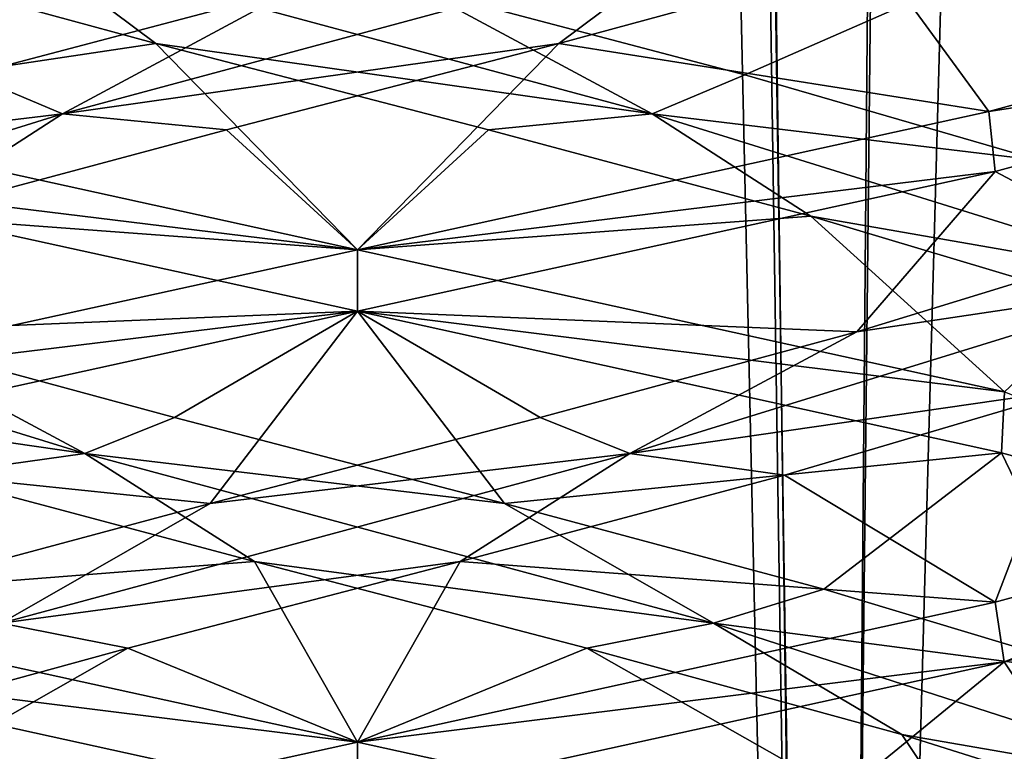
# Model space of a CAD drawing. Header units: millimetres. Extents: x -36.5 to 36.5, y -8.8 to 41.6.
# Tile 67 of 256: x -0.3 to 0.7, y -0.3 to 0.4. Entities that reach past the tile are written whole.
import ezdxf

# ---------------------------------------------------------------- set-up
doc = ezdxf.new("R2010")
doc.units = ezdxf.units.MM
doc.header["$LTSCALE"] = 65.185185
for name, color, linetype in [('11', 7, 'CONTINUOUS'), ('12', 7, 'CONTINUOUS'), ('13', 7, 'CONTINUOUS'), ('160', 7, 'CONTINUOUS'), ('166', 7, 'CONTINUOUS'), ('172', 7, 'CONTINUOUS'), ('173', 7, 'CONTINUOUS'), ('174', 7, 'CONTINUOUS'), ('184', 7, 'CONTINUOUS'), ('185', 7, 'CONTINUOUS'), ('186', 7, 'CONTINUOUS'), ('196', 7, 'CONTINUOUS'), ('197', 7, 'CONTINUOUS'), ('198', 7, 'CONTINUOUS'), ('217', 7, 'CONTINUOUS'), ('218', 7, 'CONTINUOUS'), ('219', 7, 'CONTINUOUS'), ('23', 7, 'CONTINUOUS'), ('24', 7, 'CONTINUOUS'), ('25', 7, 'CONTINUOUS'), ('321', 7, 'CONTINUOUS'), ('35', 7, 'CONTINUOUS'), ('36', 7, 'CONTINUOUS'), ('37', 7, 'CONTINUOUS'), ('5', 7, 'CONTINUOUS'), ('548', 7, 'CONTINUOUS'), ('553', 7, 'CONTINUOUS'), ('56', 7, 'CONTINUOUS'), ('57', 7, 'CONTINUOUS'), ('58', 7, 'CONTINUOUS')]:
    doc.layers.add(name, color=color, linetype=linetype)

msp = doc.modelspace()

# ---------------------------------------------------------------- linework, layer by layer
at = {"layer": '11', "color": 7, "linetype": 'Continuous'}
for points in [[(-0.20455, 0.40946, 9.78777), (-0.64997, 0.34266, 9.64814), (-0.5266, 0.49716, 9.88913), (-0.20455, 0.40946, 9.78777)], [(0, 0.2, 9.5), (-0.64997, 0.34266, 9.64814), (-0.20455, 0.40946, 9.78777), (0, 0.2, 9.5)], [(0.13294, 0.32176, 9.77784), (0, 0.2, 9.5), (-0.20455, 0.40946, 9.78777), (0.13294, 0.32176, 9.77784)], [(0.46039, 0.23407, 9.8601), (0, 0.2, 9.5), (0.13294, 0.32176, 9.77784), (0.46039, 0.23407, 9.8601)], [(0, 0.2, 9.5), (0.46039, 0.23407, 9.8601), (0.65664, 0.05577, 9.65136), (0, 0.2, 9.5)], [(0.46039, 0.23407, 9.8601), (0.75313, 0.14637, 10.02833), (0.65664, 0.05577, 9.65136), (0.46039, 0.23407, 9.8601)]]:
    msp.add_3dface(points, dxfattribs=at)
at = {"layer": '12', "color": 7, "linetype": 'Continuous'}
for points in [[(-0.20455, 0.40946, 9.78777), (-0.5266, 0.49716, 9.88913), (-0.33918, 0.51049, 9.85594), (-0.20455, 0.40946, 9.78777)], [(0.29926, 0.33806, 9.84485), (-0.20455, 0.40946, 9.78777), (-0.33918, 0.51049, 9.85594), (0.29926, 0.33806, 9.84485)], [(0.29926, 0.33806, 9.84485), (-0.33918, 0.51049, 9.85594), (0.06402, 0.46467, 9.7723), (0.29926, 0.33806, 9.84485)], [(0.39316, 0.37763, 9.8352), (0.29926, 0.33806, 9.84485), (0.06402, 0.46467, 9.7723), (0.39316, 0.37763, 9.8352)], [(0.13294, 0.32176, 9.77784), (-0.20455, 0.40946, 9.78777), (0.29926, 0.33806, 9.84485), (0.13294, 0.32176, 9.77784)], [(0.69309, 0.2906, 9.98463), (0.29926, 0.33806, 9.84485), (0.39316, 0.37763, 9.8352), (0.69309, 0.2906, 9.98463)], [(0.46039, 0.23407, 9.8601), (0.13294, 0.32176, 9.77784), (0.29926, 0.33806, 9.84485), (0.46039, 0.23407, 9.8601)], [(0.852, 0.16563, 10.16453), (0.46039, 0.23407, 9.8601), (0.29926, 0.33806, 9.84485), (0.852, 0.16563, 10.16453)], [(0.852, 0.16563, 10.16453), (0.29926, 0.33806, 9.84485), (0.69309, 0.2906, 9.98463), (0.852, 0.16563, 10.16453)], [(0.75313, 0.14637, 10.02833), (0.46039, 0.23407, 9.8601), (0.852, 0.16563, 10.16453), (0.75313, 0.14637, 10.02833)]]:
    msp.add_3dface(points, dxfattribs=at)
at = {"layer": '13', "color": 7, "linetype": 'Continuous'}
for points in [[(0.39316, 0.37763, 9.8352), (0.06402, 0.46467, 9.7723), (0.65664, 0.49327, 9.65136), (0.39316, 0.37763, 9.8352)], [(0.69309, 0.2906, 9.98463), (0.39316, 0.37763, 9.8352), (0.65664, 0.49327, 9.65136), (0.69309, 0.2906, 9.98463)], [(0.65652, -0.2183, 12.3487), (0.72295, -0.31864, 11.99433), (1.17586, -0.07572, 11.93132), (0.65652, -0.2183, 12.3487)], [(0, -0.3625, 12.5), (0.42759, -0.40567, 12.15261), (0.65652, -0.2183, 12.3487), (0, -0.3625, 12.5)], [(0.42759, -0.40567, 12.15261), (0.72295, -0.31864, 11.99433), (0.65652, -0.2183, 12.3487), (0.42759, -0.40567, 12.15261)]]:
    msp.add_3dface(points, dxfattribs=at)
at = {"layer": '160', "color": 7, "linetype": 'Continuous'}
for points in [[(0.65664, 0.49327, 9.65136), (0.64523, 0.55846, 9.64587), (1.16733, 0.41612, 10.05801), (0.65664, 0.49327, 9.65136)], [(1.16698, 0.42126, 11.94242), (1.175, 0.48648, 11.9324), (0.64087, 0.34052, 12.3562), (1.16698, 0.42126, 11.94242)], [(0.64743, 0.27956, 12.35308), (1.16698, 0.42126, 11.94242), (0.64087, 0.34052, 12.3562), (0.64743, 0.27956, 12.35308)], [(0, 0.2, 12.5), (0.64743, 0.27956, 12.35308), (0.64087, 0.34052, 12.3562), (0, 0.2, 12.5)], [(0, 0.2, 12.5), (0, 0.1375, 12.5), (0.64743, 0.27956, 12.35308), (0, 0.2, 12.5)], [(0, 0.1375, 9.5), (0, 0.2, 9.5), (0.65664, 0.05577, 9.65136), (0, 0.1375, 9.5)], [(0, 0.1375, 9.5), (0.65664, 0.05577, 9.65136), (0.65382, -0.00606, 9.64999), (0, 0.1375, 9.5)], [(0.65664, 0.05577, 9.65136), (1.17086, -0.14757, 10.06241), (0.65382, -0.00606, 9.64999), (0.65664, 0.05577, 9.65136)], [(0.65652, -0.2183, 12.3487), (1.16698, -0.01624, 11.94242), (0.64743, -0.15794, 12.35308), (0.65652, -0.2183, 12.3487)], [(0.65652, -0.2183, 12.3487), (1.17586, -0.07572, 11.93132), (1.16698, -0.01624, 11.94242), (0.65652, -0.2183, 12.3487)], [(0, -0.3, 12.5), (0.65652, -0.2183, 12.3487), (0.64743, -0.15794, 12.35308), (0, -0.3, 12.5)], [(0, -0.3, 12.5), (0, -0.3625, 12.5), (0.65652, -0.2183, 12.3487), (0, -0.3, 12.5)], [(0, -0.3625, 9.5), (0, -0.3, 9.5), (0.65382, -0.44356, 9.64999), (0, -0.3625, 9.5)]]:
    msp.add_3dface(points, dxfattribs=at)
at = {"layer": '166', "color": 7, "linetype": 'Continuous'}
for points in [[(-0.64997, 0.34266, -12.35186), (0, 0.2, -12.5), (-0.64402, 0.27876, -12.35471), (-0.64997, 0.34266, -12.35186)], [(0, 0.2, -12.5), (0, 0.1375, -12.5), (-0.64402, 0.27876, -12.35471), (0, 0.2, -12.5)], [(0, 0.1375, -9.5), (0, 0.2, -9.5), (-0.64164, 0.0593, -9.64416), (0, 0.1375, -9.5)], [(-0.6521, -0.00566, -9.64916), (0, 0.1375, -9.5), (-0.64164, 0.0593, -9.64416), (-0.6521, -0.00566, -9.64916)], [(0, -0.3, -12.5), (-0.65568, -0.2185, -12.34911), (-0.64402, -0.15874, -12.35471), (0, -0.3, -12.5)], [(0, -0.3625, -12.5), (-0.65568, -0.2185, -12.34911), (0, -0.3, -12.5), (0, -0.3625, -12.5)], [(0, -0.3625, -9.5), (0, -0.3, -9.5), (-0.6521, -0.44316, -9.64916), (0, -0.3625, -9.5)]]:
    msp.add_3dface(points, dxfattribs=at)
at = {"layer": '172', "color": 7, "linetype": 'Continuous'}
for points in [[(-0.20455, 0.40946, -12.21223), (-0.64997, 0.34266, -12.35186), (-0.5266, 0.49716, -12.11087), (-0.20455, 0.40946, -12.21223)], [(0, 0.2, -12.5), (-0.64997, 0.34266, -12.35186), (-0.20455, 0.40946, -12.21223), (0, 0.2, -12.5)], [(0.13294, 0.32176, -12.22216), (0, 0.2, -12.5), (-0.20455, 0.40946, -12.21223), (0.13294, 0.32176, -12.22216)], [(0.46039, 0.23407, -12.1399), (0, 0.2, -12.5), (0.13294, 0.32176, -12.22216), (0.46039, 0.23407, -12.1399)], [(0, 0.2, -12.5), (0.46039, 0.23407, -12.1399), (0.65664, 0.05577, -12.34864), (0, 0.2, -12.5)], [(0.46039, 0.23407, -12.1399), (0.75313, 0.14637, -11.97167), (0.65664, 0.05577, -12.34864), (0.46039, 0.23407, -12.1399)]]:
    msp.add_3dface(points, dxfattribs=at)
at = {"layer": '173', "color": 7, "linetype": 'Continuous'}
for points in [[(-0.20455, 0.40946, -12.21223), (-0.5266, 0.49716, -12.11087), (-0.33918, 0.51049, -12.14406), (-0.20455, 0.40946, -12.21223)], [(0.29926, 0.33806, -12.15515), (-0.20455, 0.40946, -12.21223), (-0.33918, 0.51049, -12.14406), (0.29926, 0.33806, -12.15515)], [(0.29926, 0.33806, -12.15515), (-0.33918, 0.51049, -12.14406), (0.06402, 0.46467, -12.2277), (0.29926, 0.33806, -12.15515)], [(0.39316, 0.37763, -12.1648), (0.29926, 0.33806, -12.15515), (0.06402, 0.46467, -12.2277), (0.39316, 0.37763, -12.1648)], [(0.13294, 0.32176, -12.22216), (-0.20455, 0.40946, -12.21223), (0.29926, 0.33806, -12.15515), (0.13294, 0.32176, -12.22216)], [(0.69309, 0.2906, -12.01537), (0.29926, 0.33806, -12.15515), (0.39316, 0.37763, -12.1648), (0.69309, 0.2906, -12.01537)], [(0.46039, 0.23407, -12.1399), (0.13294, 0.32176, -12.22216), (0.29926, 0.33806, -12.15515), (0.46039, 0.23407, -12.1399)], [(0.852, 0.16563, -11.83547), (0.46039, 0.23407, -12.1399), (0.29926, 0.33806, -12.15515), (0.852, 0.16563, -11.83547)], [(0.852, 0.16563, -11.83547), (0.29926, 0.33806, -12.15515), (0.69309, 0.2906, -12.01537), (0.852, 0.16563, -11.83547)], [(0.75313, 0.14637, -11.97167), (0.46039, 0.23407, -12.1399), (0.852, 0.16563, -11.83547), (0.75313, 0.14637, -11.97167)]]:
    msp.add_3dface(points, dxfattribs=at)
at = {"layer": '174', "color": 7, "linetype": 'Continuous'}
for points in [[(0.39316, 0.37763, -12.1648), (0.06402, 0.46467, -12.2277), (0.65664, 0.49327, -12.34864), (0.39316, 0.37763, -12.1648)], [(0.69309, 0.2906, -12.01537), (0.39316, 0.37763, -12.1648), (0.65664, 0.49327, -12.34864), (0.69309, 0.2906, -12.01537)], [(0.65652, -0.2183, -9.6513), (0.72295, -0.31864, -10.00567), (1.17586, -0.07572, -10.06868), (0.65652, -0.2183, -9.6513)], [(0, -0.3625, -9.5), (0.42759, -0.40567, -9.84739), (0.65652, -0.2183, -9.6513), (0, -0.3625, -9.5)], [(0.42759, -0.40567, -9.84739), (0.72295, -0.31864, -10.00567), (0.65652, -0.2183, -9.6513), (0.42759, -0.40567, -9.84739)]]:
    msp.add_3dface(points, dxfattribs=at)
at = {"layer": '184', "color": 7, "linetype": 'Continuous'}
for points in [[(0.64523, 0.55846, -12.35413), (0.92572, 0.58485, -11.80894), (1.16733, 0.41612, -11.94199), (0.64523, 0.55846, -12.35413)], [(0.73015, 0.05867, -10.01095), (0.43355, -0.02903, -9.84962), (0.64743, -0.15794, -9.64692), (0.73015, 0.05867, -10.01095)], [(1.16698, -0.01624, -10.05758), (0.73015, 0.05867, -10.01095), (0.64743, -0.15794, -9.64692), (1.16698, -0.01624, -10.05758)], [(0.43355, -0.02903, -9.84962), (0.10426, -0.11672, -9.77506), (0.64743, -0.15794, -9.64692), (0.43355, -0.02903, -9.84962)], [(-0.2329, -0.20442, -9.7929), (0, -0.3, -9.5), (0.10426, -0.11672, -9.77506), (-0.2329, -0.20442, -9.7929)], [(0.10426, -0.11672, -9.77506), (0, -0.3, -9.5), (0.64743, -0.15794, -9.64692), (0.10426, -0.11672, -9.77506)], [(-0.6521, -0.44316, -9.64916), (0, -0.3, -9.5), (-0.2329, -0.20442, -9.7929), (-0.6521, -0.44316, -9.64916)], [(-0.55249, -0.29212, -9.90178), (-0.6521, -0.44316, -9.64916), (-0.2329, -0.20442, -9.7929), (-0.55249, -0.29212, -9.90178)]]:
    msp.add_3dface(points, dxfattribs=at)
at = {"layer": '185', "color": 7, "linetype": 'Continuous'}
for points in [[(0.50689, 0.11653, -9.88), (0.83547, 0.16563, -10.148), (0.79049, 0.20356, -10.05848), (0.50689, 0.11653, -9.88)], [(0.27657, -0.0068, -9.83921), (0.73015, 0.05867, -10.01095), (0.83547, 0.16563, -10.148), (0.27657, -0.0068, -9.83921)], [(0.27657, -0.0068, -9.83921), (0.83547, 0.16563, -10.148), (0.50689, 0.11653, -9.88), (0.27657, -0.0068, -9.83921)], [(0.18562, 0.0295, -9.78473), (0.27657, -0.0068, -9.83921), (0.50689, 0.11653, -9.88), (0.18562, 0.0295, -9.78473)], [(0.43355, -0.02903, -9.84962), (0.73015, 0.05867, -10.01095), (0.27657, -0.0068, -9.83921), (0.43355, -0.02903, -9.84962)], [(-0.14944, -0.05754, -9.77975), (0.27657, -0.0068, -9.83921), (0.18562, 0.0295, -9.78473), (-0.14944, -0.05754, -9.77975)], [(-0.36153, -0.17923, -9.8628), (0.10426, -0.11672, -9.77506), (0.27657, -0.0068, -9.83921), (-0.36153, -0.17923, -9.8628)], [(-0.36153, -0.17923, -9.8628), (0.27657, -0.0068, -9.83921), (-0.14944, -0.05754, -9.77975), (-0.36153, -0.17923, -9.8628)], [(0.10426, -0.11672, -9.77506), (0.43355, -0.02903, -9.84962), (0.27657, -0.0068, -9.83921), (0.10426, -0.11672, -9.77506)], [(-0.47339, -0.14457, -9.86543), (-0.36153, -0.17923, -9.8628), (-0.14944, -0.05754, -9.77975), (-0.47339, -0.14457, -9.86543)], [(-0.2329, -0.20442, -9.7929), (0.10426, -0.11672, -9.77506), (-0.36153, -0.17923, -9.8628), (-0.2329, -0.20442, -9.7929)], [(-0.55249, -0.29212, -9.90178), (-0.2329, -0.20442, -9.7929), (-0.36153, -0.17923, -9.8628), (-0.55249, -0.29212, -9.90178)]]:
    msp.add_3dface(points, dxfattribs=at)
at = {"layer": '186', "color": 7, "linetype": 'Continuous'}
for points in [[(0.64743, 0.27956, -9.64692), (0.79049, 0.20356, -10.05848), (1.16698, 0.42126, -10.05758), (0.64743, 0.27956, -9.64692)], [(0, 0.1375, -9.5), (0.50689, 0.11653, -9.88), (0.64743, 0.27956, -9.64692), (0, 0.1375, -9.5)], [(0.50689, 0.11653, -9.88), (0.79049, 0.20356, -10.05848), (0.64743, 0.27956, -9.64692), (0.50689, 0.11653, -9.88)], [(0, 0.1375, -9.5), (-0.6521, -0.00566, -9.64916), (-0.14944, -0.05754, -9.77975), (0, 0.1375, -9.5)], [(0, 0.1375, -9.5), (-0.14944, -0.05754, -9.77975), (0.18562, 0.0295, -9.78473), (0, 0.1375, -9.5)], [(0, 0.1375, -9.5), (0.18562, 0.0295, -9.78473), (0.50689, 0.11653, -9.88), (0, 0.1375, -9.5)], [(-0.6521, -0.00566, -9.64916), (-0.47339, -0.14457, -9.86543), (-0.14944, -0.05754, -9.77975), (-0.6521, -0.00566, -9.64916)]]:
    msp.add_3dface(points, dxfattribs=at)
at = {"layer": '196', "color": 7, "linetype": 'Continuous'}
for points in [[(0.5266, 0.49716, -9.88913), (0.20455, 0.40946, -9.78777), (0.64087, 0.34052, -9.6438), (0.5266, 0.49716, -9.88913)], [(1.175, 0.48648, -10.0676), (0.5266, 0.49716, -9.88913), (0.64087, 0.34052, -9.6438), (1.175, 0.48648, -10.0676)], [(-0.13294, 0.32176, -9.77784), (0, 0.2, -9.5), (0.20455, 0.40946, -9.78777), (-0.13294, 0.32176, -9.77784)], [(0.20455, 0.40946, -9.78777), (0, 0.2, -9.5), (0.64087, 0.34052, -9.6438), (0.20455, 0.40946, -9.78777)], [(-0.46039, 0.23407, -9.8601), (0, 0.2, -9.5), (-0.13294, 0.32176, -9.77784), (-0.46039, 0.23407, -9.8601)], [(-0.64164, 0.0593, -9.64416), (0, 0.2, -9.5), (-0.46039, 0.23407, -9.8601), (-0.64164, 0.0593, -9.64416)]]:
    msp.add_3dface(points, dxfattribs=at)
at = {"layer": '197', "color": 7, "linetype": 'Continuous'}
for points in [[(-0.29926, 0.33806, -9.84485), (0.20455, 0.40946, -9.78777), (0.33918, 0.51049, -9.85594), (-0.29926, 0.33806, -9.84485)], [(-0.29926, 0.33806, -9.84485), (0.33918, 0.51049, -9.85594), (-0.06402, 0.46467, -9.7723), (-0.29926, 0.33806, -9.84485)], [(0.20455, 0.40946, -9.78777), (0.5266, 0.49716, -9.88913), (0.33918, 0.51049, -9.85594), (0.20455, 0.40946, -9.78777)], [(-0.39316, 0.37763, -9.8352), (-0.29926, 0.33806, -9.84485), (-0.06402, 0.46467, -9.7723), (-0.39316, 0.37763, -9.8352)], [(-0.13294, 0.32176, -9.77784), (0.20455, 0.40946, -9.78777), (-0.29926, 0.33806, -9.84485), (-0.13294, 0.32176, -9.77784)], [(-0.69309, 0.2906, -9.98463), (-0.29926, 0.33806, -9.84485), (-0.39316, 0.37763, -9.8352), (-0.69309, 0.2906, -9.98463)], [(-0.852, 0.16563, -10.16453), (-0.46039, 0.23407, -9.8601), (-0.29926, 0.33806, -9.84485), (-0.852, 0.16563, -10.16453)], [(-0.852, 0.16563, -10.16453), (-0.29926, 0.33806, -9.84485), (-0.69309, 0.2906, -9.98463), (-0.852, 0.16563, -10.16453)], [(-0.46039, 0.23407, -9.8601), (-0.13294, 0.32176, -9.77784), (-0.29926, 0.33806, -9.84485), (-0.46039, 0.23407, -9.8601)]]:
    msp.add_3dface(points, dxfattribs=at)
at = {"layer": '198', "color": 7, "linetype": 'Continuous'}
for points in [[(-0.64164, 0.4968, -9.64416), (-0.39316, 0.37763, -9.8352), (-0.06402, 0.46467, -9.7723), (-0.64164, 0.4968, -9.64416)], [(-0.65568, -0.2185, -12.34911), (0, -0.3625, -12.5), (-0.42759, -0.40567, -12.15261), (-0.65568, -0.2185, -12.34911)]]:
    msp.add_3dface(points, dxfattribs=at)
at = {"layer": '217', "color": 7, "linetype": 'Continuous'}
for points in [[(-0.10426, -0.11672, -12.22494), (-0.64402, -0.15874, -12.35471), (-0.43355, -0.02903, -12.15038), (-0.10426, -0.11672, -12.22494)], [(0, -0.3, -12.5), (-0.64402, -0.15874, -12.35471), (-0.10426, -0.11672, -12.22494), (0, -0.3, -12.5)], [(0.2329, -0.20442, -12.2071), (0, -0.3, -12.5), (-0.10426, -0.11672, -12.22494), (0.2329, -0.20442, -12.2071)], [(0, -0.3, -12.5), (0.2329, -0.20442, -12.2071), (0.65382, -0.44356, -12.35001), (0, -0.3, -12.5)], [(0.2329, -0.20442, -12.2071), (0.55249, -0.29212, -12.09822), (0.65382, -0.44356, -12.35001), (0.2329, -0.20442, -12.2071)], [(0.55249, -0.29212, -12.09822), (0.83041, -0.37981, -11.90651), (0.65382, -0.44356, -12.35001), (0.55249, -0.29212, -12.09822)]]:
    msp.add_3dface(points, dxfattribs=at)
at = {"layer": '218', "color": 7, "linetype": 'Continuous'}
for points in [[(-0.27657, -0.0068, -12.16079), (-0.73015, 0.05867, -11.98905), (-0.83547, 0.16563, -11.852), (-0.27657, -0.0068, -12.16079)], [(-0.27657, -0.0068, -12.16079), (-0.83547, 0.16563, -11.852), (-0.50689, 0.11653, -12.12), (-0.27657, -0.0068, -12.16079)], [(-0.18562, 0.0295, -12.21527), (-0.27657, -0.0068, -12.16079), (-0.50689, 0.11653, -12.12), (-0.18562, 0.0295, -12.21527)], [(-0.43355, -0.02903, -12.15038), (-0.73015, 0.05867, -11.98905), (-0.27657, -0.0068, -12.16079), (-0.43355, -0.02903, -12.15038)], [(0.14944, -0.05754, -12.22025), (-0.27657, -0.0068, -12.16079), (-0.18562, 0.0295, -12.21527), (0.14944, -0.05754, -12.22025)], [(-0.10426, -0.11672, -12.22494), (-0.43355, -0.02903, -12.15038), (-0.27657, -0.0068, -12.16079), (-0.10426, -0.11672, -12.22494)], [(0.36153, -0.17923, -12.1372), (-0.10426, -0.11672, -12.22494), (-0.27657, -0.0068, -12.16079), (0.36153, -0.17923, -12.1372)], [(0.36153, -0.17923, -12.1372), (-0.27657, -0.0068, -12.16079), (0.14944, -0.05754, -12.22025), (0.36153, -0.17923, -12.1372)], [(0.47339, -0.14457, -12.13457), (0.36153, -0.17923, -12.1372), (0.14944, -0.05754, -12.22025), (0.47339, -0.14457, -12.13457)], [(0.2329, -0.20442, -12.2071), (-0.10426, -0.11672, -12.22494), (0.36153, -0.17923, -12.1372), (0.2329, -0.20442, -12.2071)], [(0.76217, -0.23161, -11.96459), (0.36153, -0.17923, -12.1372), (0.47339, -0.14457, -12.13457), (0.76217, -0.23161, -11.96459)], [(0.55249, -0.29212, -12.09822), (0.2329, -0.20442, -12.2071), (0.36153, -0.17923, -12.1372), (0.55249, -0.29212, -12.09822)], [(0.89611, -0.35166, -11.78798), (0.55249, -0.29212, -12.09822), (0.36153, -0.17923, -12.1372), (0.89611, -0.35166, -11.78798)], [(0.89611, -0.35166, -11.78798), (0.36153, -0.17923, -12.1372), (0.76217, -0.23161, -11.96459), (0.89611, -0.35166, -11.78798)], [(0.83041, -0.37981, -11.90651), (0.55249, -0.29212, -12.09822), (0.89611, -0.35166, -11.78798), (0.83041, -0.37981, -11.90651)]]:
    msp.add_3dface(points, dxfattribs=at)
at = {"layer": '219', "color": 7, "linetype": 'Continuous'}
for points in [[(-0.64402, 0.27876, -12.35471), (0, 0.1375, -12.5), (-0.50689, 0.11653, -12.12), (-0.64402, 0.27876, -12.35471)], [(0, 0.1375, -12.5), (-0.18562, 0.0295, -12.21527), (-0.50689, 0.11653, -12.12), (0, 0.1375, -12.5)], [(0, 0.1375, -12.5), (0.14944, -0.05754, -12.22025), (-0.18562, 0.0295, -12.21527), (0, 0.1375, -12.5)], [(0.14944, -0.05754, -12.22025), (0, 0.1375, -12.5), (0.65382, -0.00606, -12.35001), (0.14944, -0.05754, -12.22025)], [(0.47339, -0.14457, -12.13457), (0.14944, -0.05754, -12.22025), (0.65382, -0.00606, -12.35001), (0.47339, -0.14457, -12.13457)], [(0.76217, -0.23161, -11.96459), (0.47339, -0.14457, -12.13457), (0.65382, -0.00606, -12.35001), (0.76217, -0.23161, -11.96459)], [(1.17086, -0.14757, -11.93759), (0.76217, -0.23161, -11.96459), (0.65382, -0.00606, -12.35001), (1.17086, -0.14757, -11.93759)]]:
    msp.add_3dface(points, dxfattribs=at)
at = {"layer": '23', "color": 7, "linetype": 'Continuous'}
for points in [[(0.64523, 0.55846, 9.64587), (0.92572, 0.58485, 10.19106), (1.16733, 0.41612, 10.05801), (0.64523, 0.55846, 9.64587)], [(0.73015, 0.05867, 11.98905), (0.43355, -0.02903, 12.15038), (0.64743, -0.15794, 12.35308), (0.73015, 0.05867, 11.98905)], [(1.16698, -0.01624, 11.94242), (0.73015, 0.05867, 11.98905), (0.64743, -0.15794, 12.35308), (1.16698, -0.01624, 11.94242)], [(0.43355, -0.02903, 12.15038), (0.10426, -0.11672, 12.22494), (0.64743, -0.15794, 12.35308), (0.43355, -0.02903, 12.15038)], [(-0.2329, -0.20442, 12.2071), (0, -0.3, 12.5), (0.10426, -0.11672, 12.22494), (-0.2329, -0.20442, 12.2071)], [(0.10426, -0.11672, 12.22494), (0, -0.3, 12.5), (0.64743, -0.15794, 12.35308), (0.10426, -0.11672, 12.22494)], [(-0.6521, -0.44316, 12.35084), (0, -0.3, 12.5), (-0.2329, -0.20442, 12.2071), (-0.6521, -0.44316, 12.35084)], [(-0.55249, -0.29212, 12.09822), (-0.6521, -0.44316, 12.35084), (-0.2329, -0.20442, 12.2071), (-0.55249, -0.29212, 12.09822)]]:
    msp.add_3dface(points, dxfattribs=at)
at = {"layer": '24', "color": 7, "linetype": 'Continuous'}
for points in [[(0.50689, 0.11653, 12.12), (0.83547, 0.16563, 11.852), (0.79049, 0.20356, 11.94152), (0.50689, 0.11653, 12.12)], [(0.27657, -0.0068, 12.16079), (0.73015, 0.05867, 11.98905), (0.83547, 0.16563, 11.852), (0.27657, -0.0068, 12.16079)], [(0.27657, -0.0068, 12.16079), (0.83547, 0.16563, 11.852), (0.50689, 0.11653, 12.12), (0.27657, -0.0068, 12.16079)], [(0.18562, 0.0295, 12.21527), (0.27657, -0.0068, 12.16079), (0.50689, 0.11653, 12.12), (0.18562, 0.0295, 12.21527)], [(0.43355, -0.02903, 12.15038), (0.73015, 0.05867, 11.98905), (0.27657, -0.0068, 12.16079), (0.43355, -0.02903, 12.15038)], [(-0.14944, -0.05754, 12.22025), (0.27657, -0.0068, 12.16079), (0.18562, 0.0295, 12.21527), (-0.14944, -0.05754, 12.22025)], [(-0.36153, -0.17923, 12.1372), (0.10426, -0.11672, 12.22494), (0.27657, -0.0068, 12.16079), (-0.36153, -0.17923, 12.1372)], [(-0.36153, -0.17923, 12.1372), (0.27657, -0.0068, 12.16079), (-0.14944, -0.05754, 12.22025), (-0.36153, -0.17923, 12.1372)], [(0.10426, -0.11672, 12.22494), (0.43355, -0.02903, 12.15038), (0.27657, -0.0068, 12.16079), (0.10426, -0.11672, 12.22494)], [(-0.47339, -0.14457, 12.13457), (-0.36153, -0.17923, 12.1372), (-0.14944, -0.05754, 12.22025), (-0.47339, -0.14457, 12.13457)], [(-0.2329, -0.20442, 12.2071), (0.10426, -0.11672, 12.22494), (-0.36153, -0.17923, 12.1372), (-0.2329, -0.20442, 12.2071)], [(-0.55249, -0.29212, 12.09822), (-0.2329, -0.20442, 12.2071), (-0.36153, -0.17923, 12.1372), (-0.55249, -0.29212, 12.09822)]]:
    msp.add_3dface(points, dxfattribs=at)
at = {"layer": '25', "color": 7, "linetype": 'Continuous'}
for points in [[(0.64743, 0.27956, 12.35308), (0.79049, 0.20356, 11.94152), (1.16698, 0.42126, 11.94242), (0.64743, 0.27956, 12.35308)], [(0, 0.1375, 12.5), (0.50689, 0.11653, 12.12), (0.64743, 0.27956, 12.35308), (0, 0.1375, 12.5)], [(0.50689, 0.11653, 12.12), (0.79049, 0.20356, 11.94152), (0.64743, 0.27956, 12.35308), (0.50689, 0.11653, 12.12)], [(0, 0.1375, 12.5), (-0.6521, -0.00566, 12.35084), (-0.14944, -0.05754, 12.22025), (0, 0.1375, 12.5)], [(0, 0.1375, 12.5), (-0.14944, -0.05754, 12.22025), (0.18562, 0.0295, 12.21527), (0, 0.1375, 12.5)], [(0, 0.1375, 12.5), (0.18562, 0.0295, 12.21527), (0.50689, 0.11653, 12.12), (0, 0.1375, 12.5)], [(-0.6521, -0.00566, 12.35084), (-0.47339, -0.14457, 12.13457), (-0.14944, -0.05754, 12.22025), (-0.6521, -0.00566, 12.35084)]]:
    msp.add_3dface(points, dxfattribs=at)
at = {"layer": '321', "color": 7, "linetype": 'Continuous'}
for points in [[(0.65664, 0.49327, -12.34864), (0.64523, 0.55846, -12.35413), (1.16733, 0.41612, -11.94199), (0.65664, 0.49327, -12.34864)], [(1.16698, 0.42126, -10.05758), (1.175, 0.48648, -10.0676), (0.64087, 0.34052, -9.6438), (1.16698, 0.42126, -10.05758)], [(0.64743, 0.27956, -9.64692), (1.16698, 0.42126, -10.05758), (0.64087, 0.34052, -9.6438), (0.64743, 0.27956, -9.64692)], [(0, 0.2, -9.5), (0.64743, 0.27956, -9.64692), (0.64087, 0.34052, -9.6438), (0, 0.2, -9.5)], [(0, 0.2, -9.5), (0, 0.1375, -9.5), (0.64743, 0.27956, -9.64692), (0, 0.2, -9.5)], [(0, 0.1375, -12.5), (0, 0.2, -12.5), (0.65664, 0.05577, -12.34864), (0, 0.1375, -12.5)], [(0, 0.1375, -12.5), (0.65664, 0.05577, -12.34864), (0.65382, -0.00606, -12.35001), (0, 0.1375, -12.5)], [(0.65664, 0.05577, -12.34864), (1.17086, -0.14757, -11.93759), (0.65382, -0.00606, -12.35001), (0.65664, 0.05577, -12.34864)], [(0.65652, -0.2183, -9.6513), (1.16698, -0.01624, -10.05758), (0.64743, -0.15794, -9.64692), (0.65652, -0.2183, -9.6513)], [(0.65652, -0.2183, -9.6513), (1.17586, -0.07572, -10.06868), (1.16698, -0.01624, -10.05758), (0.65652, -0.2183, -9.6513)], [(0, -0.3, -9.5), (0.65652, -0.2183, -9.6513), (0.64743, -0.15794, -9.64692), (0, -0.3, -9.5)], [(0, -0.3, -9.5), (0, -0.3625, -9.5), (0.65652, -0.2183, -9.6513), (0, -0.3, -9.5)], [(0, -0.3625, -12.5), (0, -0.3, -12.5), (0.65382, -0.44356, -12.35001), (0, -0.3625, -12.5)]]:
    msp.add_3dface(points, dxfattribs=at)
at = {"layer": '35', "color": 7, "linetype": 'Continuous'}
for points in [[(0.5266, 0.49716, 12.11087), (0.20455, 0.40946, 12.21223), (0.64087, 0.34052, 12.3562), (0.5266, 0.49716, 12.11087)], [(1.175, 0.48648, 11.9324), (0.5266, 0.49716, 12.11087), (0.64087, 0.34052, 12.3562), (1.175, 0.48648, 11.9324)], [(-0.13294, 0.32176, 12.22216), (0, 0.2, 12.5), (0.20455, 0.40946, 12.21223), (-0.13294, 0.32176, 12.22216)], [(0.20455, 0.40946, 12.21223), (0, 0.2, 12.5), (0.64087, 0.34052, 12.3562), (0.20455, 0.40946, 12.21223)], [(-0.46039, 0.23407, 12.1399), (0, 0.2, 12.5), (-0.13294, 0.32176, 12.22216), (-0.46039, 0.23407, 12.1399)], [(-0.64164, 0.0593, 12.35584), (0, 0.2, 12.5), (-0.46039, 0.23407, 12.1399), (-0.64164, 0.0593, 12.35584)]]:
    msp.add_3dface(points, dxfattribs=at)
at = {"layer": '36', "color": 7, "linetype": 'Continuous'}
for points in [[(-0.29926, 0.33806, 12.15515), (0.20455, 0.40946, 12.21223), (0.33918, 0.51049, 12.14406), (-0.29926, 0.33806, 12.15515)], [(-0.29926, 0.33806, 12.15515), (0.33918, 0.51049, 12.14406), (-0.06402, 0.46467, 12.2277), (-0.29926, 0.33806, 12.15515)], [(0.20455, 0.40946, 12.21223), (0.5266, 0.49716, 12.11087), (0.33918, 0.51049, 12.14406), (0.20455, 0.40946, 12.21223)], [(-0.39316, 0.37763, 12.1648), (-0.29926, 0.33806, 12.15515), (-0.06402, 0.46467, 12.2277), (-0.39316, 0.37763, 12.1648)], [(-0.13294, 0.32176, 12.22216), (0.20455, 0.40946, 12.21223), (-0.29926, 0.33806, 12.15515), (-0.13294, 0.32176, 12.22216)], [(-0.69309, 0.2906, 12.01537), (-0.29926, 0.33806, 12.15515), (-0.39316, 0.37763, 12.1648), (-0.69309, 0.2906, 12.01537)], [(-0.852, 0.16563, 11.83547), (-0.46039, 0.23407, 12.1399), (-0.29926, 0.33806, 12.15515), (-0.852, 0.16563, 11.83547)], [(-0.852, 0.16563, 11.83547), (-0.29926, 0.33806, 12.15515), (-0.69309, 0.2906, 12.01537), (-0.852, 0.16563, 11.83547)], [(-0.46039, 0.23407, 12.1399), (-0.13294, 0.32176, 12.22216), (-0.29926, 0.33806, 12.15515), (-0.46039, 0.23407, 12.1399)]]:
    msp.add_3dface(points, dxfattribs=at)
at = {"layer": '37', "color": 7, "linetype": 'Continuous'}
for points in [[(-0.64164, 0.4968, 12.35584), (-0.39316, 0.37763, 12.1648), (-0.06402, 0.46467, 12.2277), (-0.64164, 0.4968, 12.35584)], [(-0.65568, -0.2185, 9.65089), (0, -0.3625, 9.5), (-0.42759, -0.40567, 9.84739), (-0.65568, -0.2185, 9.65089)]]:
    msp.add_3dface(points, dxfattribs=at)
at = {"layer": '5', "color": 7, "linetype": 'Continuous'}
for points in [[(-0.64997, 0.34266, 9.64814), (0, 0.2, 9.5), (-0.64402, 0.27876, 9.64529), (-0.64997, 0.34266, 9.64814)], [(0, 0.2, 9.5), (0, 0.1375, 9.5), (-0.64402, 0.27876, 9.64529), (0, 0.2, 9.5)], [(0, 0.1375, 12.5), (0, 0.2, 12.5), (-0.64164, 0.0593, 12.35584), (0, 0.1375, 12.5)], [(-0.6521, -0.00566, 12.35084), (0, 0.1375, 12.5), (-0.64164, 0.0593, 12.35584), (-0.6521, -0.00566, 12.35084)], [(0, -0.3, 9.5), (-0.65568, -0.2185, 9.65089), (-0.64402, -0.15874, 9.64529), (0, -0.3, 9.5)], [(0, -0.3625, 9.5), (-0.65568, -0.2185, 9.65089), (0, -0.3, 9.5), (0, -0.3625, 9.5)], [(0, -0.3625, 12.5), (0, -0.3, 12.5), (-0.6521, -0.44316, 12.35084), (0, -0.3625, 12.5)]]:
    msp.add_3dface(points, dxfattribs=at)
at = {"layer": '548', "color": 7, "linetype": 'Continuous'}
for points in [[(0, 28.6, 8.15), (0.4782, -3.5, 8.1905), (0, 32.1, 8.15), (0, 28.6, 8.15)], [(0, 32.1, 8.15), (0.4782, -3.5, 8.1905), (0.86119, 32.1, 8.28338), (0, 32.1, 8.15)], [(0.4782, -3.5, 8.1905), (1.38263, -3.5, 8.50802), (0.86119, 32.1, 8.28338), (0.4782, -3.5, 8.1905)], [(-0.48636, 28.6, 8.19181), (-0.4782, -3.5, 8.1905), (-0.2451, 28.6, 8.16056), (-0.48636, 28.6, 8.19181)], [(-0.4782, -3.5, 8.1905), (0.4782, -3.5, 8.1905), (-0.2451, 28.6, 8.16056), (-0.4782, -3.5, 8.1905)], [(-0.2451, 28.6, 8.16056), (0.4782, -3.5, 8.1905), (0, 28.6, 8.15), (-0.2451, 28.6, 8.16056)]]:
    msp.add_3dface(points, dxfattribs=at)
at = {"layer": '553', "color": 7, "linetype": 'Continuous'}
for points in [[(0, 32.1, -8.15), (-0.4834, -3.5, -8.19139), (-0.86119, 32.1, -8.28338), (0, 32.1, -8.15)], [(0, 28.94929, -8.15), (-0.4834, -3.5, -8.19139), (0, 32.1, -8.15), (0, 28.94929, -8.15)], [(0.4834, -3.5, -8.19139), (-0.4834, -3.5, -8.19139), (0, 28.94929, -8.15), (0.4834, -3.5, -8.19139)], [(0.76406, 28.70001, -8.25433), (0.4834, -3.5, -8.19139), (0, 28.94929, -8.15), (0.76406, 28.70001, -8.25433)], [(1.36546, 28.5993, -8.4984), (0.4834, -3.5, -8.19139), (0.76406, 28.70001, -8.25433), (1.36546, 28.5993, -8.4984)], [(1.39651, -3.5, -8.51579), (0.4834, -3.5, -8.19139), (1.36546, 28.5993, -8.4984), (1.39651, -3.5, -8.51579)]]:
    msp.add_3dface(points, dxfattribs=at)
at = {"layer": '56', "color": 7, "linetype": 'Continuous'}
for points in [[(-0.10426, -0.11672, 9.77506), (-0.64402, -0.15874, 9.64529), (-0.43355, -0.02903, 9.84962), (-0.10426, -0.11672, 9.77506)], [(0, -0.3, 9.5), (-0.64402, -0.15874, 9.64529), (-0.10426, -0.11672, 9.77506), (0, -0.3, 9.5)], [(0.2329, -0.20442, 9.7929), (0, -0.3, 9.5), (-0.10426, -0.11672, 9.77506), (0.2329, -0.20442, 9.7929)], [(0, -0.3, 9.5), (0.2329, -0.20442, 9.7929), (0.65382, -0.44356, 9.64999), (0, -0.3, 9.5)], [(0.2329, -0.20442, 9.7929), (0.55249, -0.29212, 9.90178), (0.65382, -0.44356, 9.64999), (0.2329, -0.20442, 9.7929)], [(0.55249, -0.29212, 9.90178), (0.83041, -0.37981, 10.09349), (0.65382, -0.44356, 9.64999), (0.55249, -0.29212, 9.90178)]]:
    msp.add_3dface(points, dxfattribs=at)
at = {"layer": '57', "color": 7, "linetype": 'Continuous'}
for points in [[(-0.27657, -0.0068, 9.83921), (-0.73015, 0.05867, 10.01095), (-0.83547, 0.16563, 10.148), (-0.27657, -0.0068, 9.83921)], [(-0.27657, -0.0068, 9.83921), (-0.83547, 0.16563, 10.148), (-0.50689, 0.11653, 9.88), (-0.27657, -0.0068, 9.83921)], [(-0.18562, 0.0295, 9.78473), (-0.27657, -0.0068, 9.83921), (-0.50689, 0.11653, 9.88), (-0.18562, 0.0295, 9.78473)], [(-0.43355, -0.02903, 9.84962), (-0.73015, 0.05867, 10.01095), (-0.27657, -0.0068, 9.83921), (-0.43355, -0.02903, 9.84962)], [(0.14944, -0.05754, 9.77975), (-0.27657, -0.0068, 9.83921), (-0.18562, 0.0295, 9.78473), (0.14944, -0.05754, 9.77975)], [(-0.10426, -0.11672, 9.77506), (-0.43355, -0.02903, 9.84962), (-0.27657, -0.0068, 9.83921), (-0.10426, -0.11672, 9.77506)], [(0.36153, -0.17923, 9.8628), (-0.10426, -0.11672, 9.77506), (-0.27657, -0.0068, 9.83921), (0.36153, -0.17923, 9.8628)], [(0.36153, -0.17923, 9.8628), (-0.27657, -0.0068, 9.83921), (0.14944, -0.05754, 9.77975), (0.36153, -0.17923, 9.8628)], [(0.47339, -0.14457, 9.86543), (0.36153, -0.17923, 9.8628), (0.14944, -0.05754, 9.77975), (0.47339, -0.14457, 9.86543)], [(0.2329, -0.20442, 9.7929), (-0.10426, -0.11672, 9.77506), (0.36153, -0.17923, 9.8628), (0.2329, -0.20442, 9.7929)], [(0.76217, -0.23161, 10.03541), (0.36153, -0.17923, 9.8628), (0.47339, -0.14457, 9.86543), (0.76217, -0.23161, 10.03541)], [(0.55249, -0.29212, 9.90178), (0.2329, -0.20442, 9.7929), (0.36153, -0.17923, 9.8628), (0.55249, -0.29212, 9.90178)], [(0.89611, -0.35166, 10.21202), (0.55249, -0.29212, 9.90178), (0.36153, -0.17923, 9.8628), (0.89611, -0.35166, 10.21202)], [(0.89611, -0.35166, 10.21202), (0.36153, -0.17923, 9.8628), (0.76217, -0.23161, 10.03541), (0.89611, -0.35166, 10.21202)], [(0.83041, -0.37981, 10.09349), (0.55249, -0.29212, 9.90178), (0.89611, -0.35166, 10.21202), (0.83041, -0.37981, 10.09349)]]:
    msp.add_3dface(points, dxfattribs=at)
at = {"layer": '58', "color": 7, "linetype": 'Continuous'}
for points in [[(-0.64402, 0.27876, 9.64529), (0, 0.1375, 9.5), (-0.50689, 0.11653, 9.88), (-0.64402, 0.27876, 9.64529)], [(0, 0.1375, 9.5), (-0.18562, 0.0295, 9.78473), (-0.50689, 0.11653, 9.88), (0, 0.1375, 9.5)], [(0, 0.1375, 9.5), (0.14944, -0.05754, 9.77975), (-0.18562, 0.0295, 9.78473), (0, 0.1375, 9.5)], [(0.14944, -0.05754, 9.77975), (0, 0.1375, 9.5), (0.65382, -0.00606, 9.64999), (0.14944, -0.05754, 9.77975)], [(0.47339, -0.14457, 9.86543), (0.14944, -0.05754, 9.77975), (0.65382, -0.00606, 9.64999), (0.47339, -0.14457, 9.86543)], [(0.76217, -0.23161, 10.03541), (0.47339, -0.14457, 9.86543), (0.65382, -0.00606, 9.64999), (0.76217, -0.23161, 10.03541)], [(1.17086, -0.14757, 10.06241), (0.76217, -0.23161, 10.03541), (0.65382, -0.00606, 9.64999), (1.17086, -0.14757, 10.06241)]]:
    msp.add_3dface(points, dxfattribs=at)

doc.saveas('drawing.dxf')
